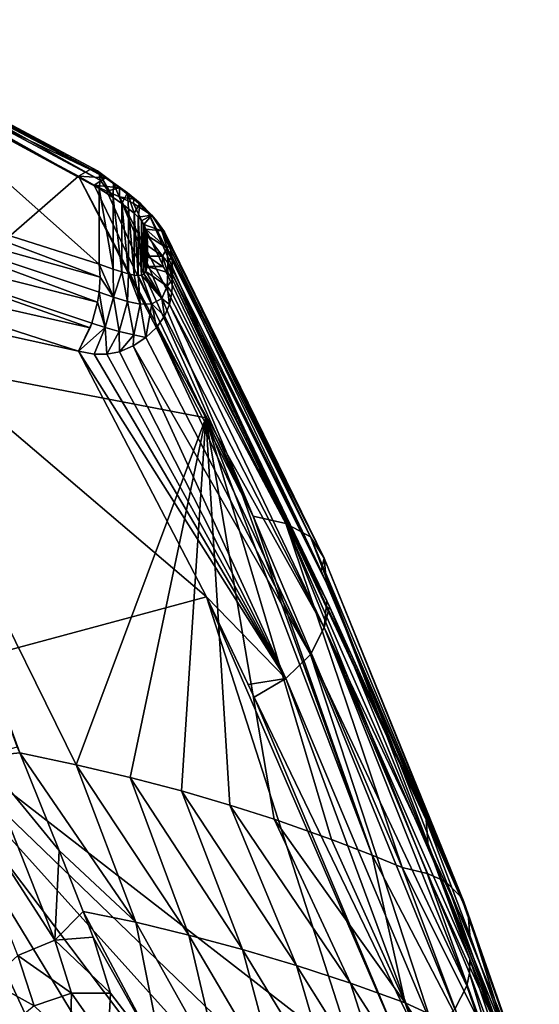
# Model space of a CAD drawing. Header units: millimetres. Extents: x -151 to 151, y -40 to 44.
# Tile 124 of 124: x 139 to 148, y 25 to 41. Entities that reach past the tile are written whole.
import ezdxf

# ---------------------------------------------------------------- set-up
doc = ezdxf.new("R2010")
doc.units = ezdxf.units.MM
doc.header["$LTSCALE"] = 45.597872
for name, color, linetype in [('149', 7, 'CONTINUOUS'), ('150', 7, 'CONTINUOUS'), ('178', 7, 'CONTINUOUS'), ('179', 7, 'CONTINUOUS'), ('244', 7, 'CONTINUOUS'), ('248', 7, 'CONTINUOUS'), ('249', 7, 'CONTINUOUS'), ('250', 7, 'CONTINUOUS'), ('251', 7, 'CONTINUOUS'), ('29', 7, 'CONTINUOUS'), ('30', 7, 'CONTINUOUS'), ('31', 7, 'CONTINUOUS'), ('32', 7, 'CONTINUOUS'), ('34', 7, 'CONTINUOUS'), ('35', 7, 'CONTINUOUS'), ('38', 7, 'CONTINUOUS'), ('39', 7, 'CONTINUOUS')]:
    doc.layers.add(name, color=color, linetype=linetype)

msp = doc.modelspace()

# ---------------------------------------------------------------- linework, layer by layer
at = {"layer": '149', "color": 7, "linetype": 'CONTINUOUS', "true_color": 0xa2afbf}
for points in [[(138.105, 29.012, 22.933), (138.678, 29.263, 22.914), (139.839, 26.325, 19.58), (138.105, 29.012, 22.933)], [(139.279, 29.326, 23.074), (139.91, 27.763, 21.346), (138.678, 29.263, 22.914), (139.279, 29.326, 23.074)], [(138.678, 29.263, 22.914), (139.91, 27.763, 21.346), (139.839, 26.325, 19.58), (138.678, 29.263, 22.914)], [(139.249, 26.076, 19.6), (138.105, 29.012, 22.933), (139.839, 26.325, 19.58), (139.249, 26.076, 19.6)], [(139.91, 27.763, 21.346), (140.297, 26.781, 20.225), (139.839, 26.325, 19.58), (139.91, 27.763, 21.346)], [(140.297, 26.781, 20.225), (140.458, 26.37, 19.74), (139.839, 26.325, 19.58), (140.297, 26.781, 20.225)]]:
    msp.add_3dface(points, dxfattribs=at)
at = {"layer": '150', "color": 7, "linetype": 'CONTINUOUS', "true_color": 0xa2afbf}
for points in [[(140.551, 37.169, 38.382), (140.552, 38.381, 37.169), (137.064, 40.269, 38.278), (140.551, 37.169, 38.382)], [(137.066, 38.275, 40.269), (140.551, 37.169, 38.382), (137.064, 40.269, 38.278), (137.066, 38.275, 40.269)], [(140.774, 37.09, 38.237), (140.552, 38.381, 37.169), (140.551, 37.169, 38.382), (140.774, 37.09, 38.237)], [(140.775, 38.235, 37.091), (140.552, 38.381, 37.169), (140.774, 37.09, 38.237), (140.775, 38.235, 37.091)], [(140.914, 37.043, 38.14), (140.775, 38.235, 37.091), (140.774, 37.09, 38.237), (140.914, 37.043, 38.14)], [(140.915, 38.139, 37.044), (140.775, 38.235, 37.091), (140.914, 37.043, 38.14), (140.915, 38.139, 37.044)], [(141.023, 37.012, 38.059), (140.915, 38.139, 37.044), (140.914, 37.043, 38.14), (141.023, 37.012, 38.059)], [(141.024, 38.058, 37.012), (140.915, 38.139, 37.044), (141.023, 37.012, 38.059), (141.024, 38.058, 37.012)], [(141.111, 36.993, 37.987), (141.024, 38.058, 37.012), (141.023, 37.012, 38.059), (141.111, 36.993, 37.987)], [(141.112, 37.986, 36.993), (141.024, 38.058, 37.012), (141.111, 36.993, 37.987), (141.112, 37.986, 36.993)], [(141.177, 36.987, 37.924), (141.112, 37.986, 36.993), (141.111, 36.993, 37.987), (141.177, 36.987, 37.924)], [(141.177, 37.923, 36.988), (141.112, 37.986, 36.993), (141.177, 36.987, 37.924), (141.177, 37.923, 36.988)], [(141.229, 37.864, 36.994), (141.177, 37.923, 36.988), (141.229, 36.994, 37.865), (141.229, 37.864, 36.994)], [(141.229, 36.994, 37.865), (141.177, 37.923, 36.988), (141.177, 36.987, 37.924), (141.229, 36.994, 37.865)], [(141.27, 37.803, 37.013), (141.229, 37.864, 36.994), (141.27, 37.013, 37.804), (141.27, 37.803, 37.013)], [(141.27, 37.013, 37.804), (141.229, 37.864, 36.994), (141.229, 36.994, 37.865), (141.27, 37.013, 37.804)], [(141.302, 37.731, 37.053), (141.27, 37.803, 37.013), (141.301, 37.052, 37.732), (141.302, 37.731, 37.053)], [(141.301, 37.052, 37.732), (141.27, 37.803, 37.013), (141.27, 37.013, 37.804), (141.301, 37.052, 37.732)], [(141.323, 37.133, 37.631), (141.302, 37.731, 37.053), (141.301, 37.052, 37.732), (141.323, 37.133, 37.631)], [(141.323, 37.63, 37.134), (141.302, 37.731, 37.053), (141.323, 37.133, 37.631), (141.323, 37.63, 37.134)], [(141.329, 37.465, 37.297), (141.323, 37.63, 37.134), (141.329, 37.381, 37.381), (141.329, 37.465, 37.297)], [(141.329, 37.381, 37.381), (141.323, 37.63, 37.134), (141.329, 37.297, 37.465), (141.329, 37.381, 37.381)], [(141.329, 37.297, 37.465), (141.323, 37.63, 37.134), (141.323, 37.133, 37.631), (141.329, 37.297, 37.465)]]:
    msp.add_3dface(points, dxfattribs=at)
at = {"layer": '178', "color": 7, "linetype": 'CONTINUOUS', "true_color": 0xa2afbf}
msp.add_3dface([(139.238, 29.425, 23.183), (139.279, 29.326, 23.074), (138.678, 29.263, 22.914), (139.238, 29.425, 23.183)], dxfattribs=at)
at = {"layer": '179', "color": 7, "linetype": 'CONTINUOUS', "true_color": 0xa2afbf}
for points in [[(139.249, 26.076, 19.6), (139.839, 26.325, 19.58), (140.107, 25.472, 18.485), (139.249, 26.076, 19.6)], [(140.458, 26.37, 19.74), (140.734, 25.47, 18.588), (139.839, 26.325, 19.58), (140.458, 26.37, 19.74)], [(139.839, 26.325, 19.58), (140.734, 25.47, 18.588), (140.107, 25.472, 18.485), (139.839, 26.325, 19.58)], [(138.795, 25.667, 19.796), (139.249, 26.076, 19.6), (139.509, 25.271, 18.557), (138.795, 25.667, 19.796)], [(139.509, 25.271, 18.557), (139.249, 26.076, 19.6), (140.107, 25.472, 18.485), (139.509, 25.271, 18.557)], [(139.05, 24.89, 18.774), (138.795, 25.667, 19.796), (139.509, 25.271, 18.557), (139.05, 24.89, 18.774)], [(139.509, 25.271, 18.557), (140.107, 25.472, 18.485), (140.089, 24.719, 17.302), (139.509, 25.271, 18.557)], [(140.107, 25.472, 18.485), (140.693, 24.636, 17.266), (140.089, 24.719, 17.302), (140.107, 25.472, 18.485)], [(140.734, 25.47, 18.588), (140.693, 24.636, 17.266), (140.107, 25.472, 18.485), (140.734, 25.47, 18.588)]]:
    msp.add_3dface(points, dxfattribs=at)
at = {"layer": '244', "color": 7, "linetype": 'CONTINUOUS', "true_color": 0xa2afbf}
for points in [[(140.406, 38.688, 36.143), (135.872, 41.069, 37.17), (135.982, 41.09, 37.706), (140.406, 38.688, 36.143)], [(140.527, 38.667, 36.557), (140.406, 38.688, 36.143), (135.982, 41.09, 37.706), (140.527, 38.667, 36.557)], [(140.527, 38.667, 36.557), (135.982, 41.09, 37.706), (140.552, 38.624, 36.717), (140.527, 38.667, 36.557)], [(140.552, 38.624, 36.717), (135.982, 41.09, 37.706), (140.567, 38.518, 36.961), (140.552, 38.624, 36.717)], [(140.567, 38.518, 36.961), (135.982, 41.09, 37.706), (136.032, 40.93, 38.227), (140.567, 38.518, 36.961)], [(140.406, 38.688, 36.143), (136.746, 40.436, 36.535), (135.872, 41.069, 37.17), (140.406, 38.688, 36.143)], [(137.064, 40.269, 38.278), (140.552, 38.381, 37.169), (136.032, 40.93, 38.227), (137.064, 40.269, 38.278)], [(140.552, 38.381, 37.169), (140.567, 38.518, 36.961), (136.032, 40.93, 38.227), (140.552, 38.381, 37.169)], [(140.22, 38.58, 35.769), (136.746, 40.436, 36.535), (140.406, 38.688, 36.143), (140.22, 38.58, 35.769)], [(140.435, 38.694, 36.222), (140.406, 38.688, 36.143), (140.527, 38.667, 36.557), (140.435, 38.694, 36.222)]]:
    msp.add_3dface(points, dxfattribs=at)
at = {"layer": '248', "color": 7, "linetype": 'CONTINUOUS', "true_color": 0xa2afbf}
for points in [[(137.066, 38.275, 40.269), (136.031, 38.226, 40.932), (140.566, 36.961, 38.519), (137.066, 38.275, 40.269)], [(140.551, 37.169, 38.382), (137.066, 38.275, 40.269), (140.566, 36.961, 38.519), (140.551, 37.169, 38.382)], [(135.981, 37.706, 41.091), (140.525, 36.558, 38.668), (136.031, 38.226, 40.932), (135.981, 37.706, 41.091)], [(136.031, 38.226, 40.932), (140.525, 36.558, 38.668), (140.551, 36.717, 38.625), (136.031, 38.226, 40.932)], [(140.566, 36.961, 38.519), (136.031, 38.226, 40.932), (140.551, 36.717, 38.625), (140.566, 36.961, 38.519)], [(135.871, 37.172, 41.071), (140.405, 36.144, 38.689), (135.981, 37.706, 41.091), (135.871, 37.172, 41.071)], [(135.981, 37.706, 41.091), (140.405, 36.144, 38.689), (140.434, 36.222, 38.696), (135.981, 37.706, 41.091)], [(140.525, 36.558, 38.668), (135.981, 37.706, 41.091), (140.434, 36.222, 38.696), (140.525, 36.558, 38.668)], [(136.749, 36.536, 40.436), (140.219, 35.77, 38.581), (135.871, 37.172, 41.071), (136.749, 36.536, 40.436)], [(135.871, 37.172, 41.071), (140.219, 35.77, 38.581), (140.405, 36.144, 38.689), (135.871, 37.172, 41.071)]]:
    msp.add_3dface(points, dxfattribs=at)
at = {"layer": '249', "color": 7, "linetype": 'CONTINUOUS', "true_color": 0xa2afbf}
for points in [[(141.329, 37.297, 37.465), (141.323, 37.133, 37.631), (141.566, 37.129, 37.294), (141.329, 37.297, 37.465)], [(140.774, 37.09, 38.237), (140.551, 37.169, 38.382), (140.782, 36.639, 38.472), (140.774, 37.09, 38.237)], [(140.551, 37.169, 38.382), (140.566, 36.961, 38.519), (140.782, 36.639, 38.472), (140.551, 37.169, 38.382)], [(141.323, 37.133, 37.631), (141.301, 37.052, 37.732), (141.643, 36.813, 37.422), (141.323, 37.133, 37.631)], [(141.323, 37.133, 37.631), (141.643, 36.813, 37.422), (141.653, 37.033, 37.196), (141.323, 37.133, 37.631)], [(141.323, 37.133, 37.631), (141.653, 37.033, 37.196), (141.566, 37.129, 37.294), (141.323, 37.133, 37.631)], [(140.914, 37.043, 38.14), (140.774, 37.09, 38.237), (140.782, 36.639, 38.472), (140.914, 37.043, 38.14)], [(140.914, 37.043, 38.14), (140.782, 36.639, 38.472), (141.007, 36.57, 38.313), (140.914, 37.043, 38.14)], [(141.023, 37.012, 38.059), (140.914, 37.043, 38.14), (141.007, 36.57, 38.313), (141.023, 37.012, 38.059)], [(141.023, 37.012, 38.059), (141.007, 36.57, 38.313), (141.211, 36.527, 38.146), (141.023, 37.012, 38.059)], [(141.111, 36.993, 37.987), (141.023, 37.012, 38.059), (141.211, 36.527, 38.146), (141.111, 36.993, 37.987)], [(141.177, 36.987, 37.924), (141.111, 36.993, 37.987), (141.211, 36.527, 38.146), (141.177, 36.987, 37.924)], [(141.229, 36.994, 37.865), (141.177, 36.987, 37.924), (141.396, 36.53, 37.953), (141.229, 36.994, 37.865)], [(141.177, 36.987, 37.924), (141.211, 36.527, 38.146), (141.396, 36.53, 37.953), (141.177, 36.987, 37.924)], [(141.27, 37.013, 37.804), (141.229, 36.994, 37.865), (141.558, 36.616, 37.701), (141.27, 37.013, 37.804)], [(141.229, 36.994, 37.865), (141.396, 36.53, 37.953), (141.558, 36.616, 37.701), (141.229, 36.994, 37.865)], [(141.301, 37.052, 37.732), (141.27, 37.013, 37.804), (141.558, 36.616, 37.701), (141.301, 37.052, 37.732)], [(141.301, 37.052, 37.732), (141.558, 36.616, 37.701), (141.643, 36.813, 37.422), (141.301, 37.052, 37.732)], [(141.643, 36.813, 37.422), (141.726, 36.921, 37.083), (141.653, 37.033, 37.196), (141.643, 36.813, 37.422)], [(140.566, 36.961, 38.519), (140.551, 36.717, 38.625), (140.782, 36.639, 38.472), (140.566, 36.961, 38.519)], [(141.558, 36.616, 37.701), (141.68, 36.52, 37.496), (141.643, 36.813, 37.422), (141.558, 36.616, 37.701)], [(141.719, 36.713, 37.293), (141.726, 36.921, 37.083), (141.643, 36.813, 37.422), (141.719, 36.713, 37.293)], [(141.68, 36.52, 37.496), (141.719, 36.713, 37.293), (141.643, 36.813, 37.422), (141.68, 36.52, 37.496)], [(140.551, 36.717, 38.625), (140.525, 36.558, 38.668), (140.65, 36.153, 38.553), (140.551, 36.717, 38.625)], [(140.551, 36.717, 38.625), (140.65, 36.153, 38.553), (140.782, 36.639, 38.472), (140.551, 36.717, 38.625)], [(140.525, 36.558, 38.668), (140.434, 36.222, 38.696), (140.65, 36.153, 38.553), (140.525, 36.558, 38.668)], [(140.65, 36.153, 38.553), (140.875, 36.085, 38.395), (140.782, 36.639, 38.472), (140.65, 36.153, 38.553)], [(140.782, 36.639, 38.472), (140.875, 36.085, 38.395), (141.007, 36.57, 38.313), (140.782, 36.639, 38.472)], [(140.875, 36.085, 38.395), (141.106, 36.034, 38.212), (141.007, 36.57, 38.313), (140.875, 36.085, 38.395)], [(141.007, 36.57, 38.313), (141.106, 36.034, 38.212), (141.211, 36.527, 38.146), (141.007, 36.57, 38.313)], [(141.106, 36.034, 38.212), (141.301, 35.99, 38.015), (141.211, 36.527, 38.146), (141.106, 36.034, 38.212)], [(141.211, 36.527, 38.146), (141.301, 35.99, 38.015), (141.396, 36.53, 37.953), (141.211, 36.527, 38.146)], [(141.301, 35.99, 38.015), (141.471, 36.153, 37.863), (141.396, 36.53, 37.953), (141.301, 35.99, 38.015)], [(141.396, 36.53, 37.953), (141.599, 36.335, 37.687), (141.558, 36.616, 37.701), (141.396, 36.53, 37.953)], [(141.471, 36.153, 37.863), (141.599, 36.335, 37.687), (141.396, 36.53, 37.953), (141.471, 36.153, 37.863)], [(141.599, 36.335, 37.687), (141.68, 36.52, 37.496), (141.558, 36.616, 37.701), (141.599, 36.335, 37.687)], [(140.405, 36.144, 38.689), (140.219, 35.77, 38.581), (140.434, 36.222, 38.696), (140.405, 36.144, 38.689)], [(140.434, 36.222, 38.696), (140.219, 35.77, 38.581), (140.65, 36.153, 38.553), (140.434, 36.222, 38.696)], [(140.219, 35.77, 38.581), (140.469, 35.722, 38.438), (140.65, 36.153, 38.553), (140.219, 35.77, 38.581)], [(140.469, 35.722, 38.438), (140.674, 35.722, 38.339), (140.65, 36.153, 38.553), (140.469, 35.722, 38.438)], [(140.674, 35.722, 38.339), (140.875, 36.085, 38.395), (140.65, 36.153, 38.553), (140.674, 35.722, 38.339)], [(140.674, 35.722, 38.339), (140.878, 35.762, 38.247), (140.875, 36.085, 38.395), (140.674, 35.722, 38.339)], [(140.878, 35.762, 38.247), (141.106, 36.034, 38.212), (140.875, 36.085, 38.395), (140.878, 35.762, 38.247)], [(140.878, 35.762, 38.247), (141.099, 35.855, 38.141), (141.106, 36.034, 38.212), (140.878, 35.762, 38.247)], [(141.099, 35.855, 38.141), (141.301, 35.99, 38.015), (141.106, 36.034, 38.212), (141.099, 35.855, 38.141)]]:
    msp.add_3dface(points, dxfattribs=at)
at = {"layer": '250', "color": 7, "linetype": 'CONTINUOUS', "true_color": 0xa2afbf}
for points in [[(141.329, 37.465, 37.297), (141.329, 37.381, 37.381), (141.329, 37.297, 37.465), (141.329, 37.465, 37.297)], [(141.329, 37.465, 37.297), (141.329, 37.297, 37.465), (141.566, 37.294, 37.129), (141.329, 37.465, 37.297)], [(141.329, 37.297, 37.465), (141.566, 37.129, 37.294), (141.566, 37.294, 37.129), (141.329, 37.297, 37.465)], [(141.566, 37.129, 37.294), (141.653, 37.033, 37.196), (141.566, 37.294, 37.129), (141.566, 37.129, 37.294)], [(141.566, 37.294, 37.129), (141.653, 37.033, 37.196), (141.653, 37.196, 37.032), (141.566, 37.294, 37.129)], [(141.726, 36.921, 37.083), (141.726, 37.002, 37.002), (141.653, 37.196, 37.032), (141.726, 36.921, 37.083)], [(141.653, 37.033, 37.196), (141.726, 36.921, 37.083), (141.653, 37.196, 37.032), (141.653, 37.033, 37.196)], [(141.726, 37.002, 37.002), (141.726, 37.083, 36.921), (141.653, 37.196, 37.032), (141.726, 37.002, 37.002)]]:
    msp.add_3dface(points, dxfattribs=at)
at = {"layer": '251', "color": 7, "linetype": 'CONTINUOUS', "true_color": 0xa2afbf}
for points in [[(140.22, 38.58, 35.769), (140.406, 38.688, 36.143), (140.651, 38.551, 36.152), (140.22, 38.58, 35.769)], [(140.47, 38.437, 35.72), (140.22, 38.58, 35.769), (140.651, 38.551, 36.152), (140.47, 38.437, 35.72)], [(140.406, 38.688, 36.143), (140.435, 38.694, 36.222), (140.651, 38.551, 36.152), (140.406, 38.688, 36.143)], [(140.435, 38.694, 36.222), (140.527, 38.667, 36.557), (140.783, 38.471, 36.639), (140.435, 38.694, 36.222)], [(140.651, 38.551, 36.152), (140.435, 38.694, 36.222), (140.783, 38.471, 36.639), (140.651, 38.551, 36.152)], [(140.876, 38.394, 36.085), (140.47, 38.437, 35.72), (140.651, 38.551, 36.152), (140.876, 38.394, 36.085)], [(140.527, 38.667, 36.557), (140.552, 38.624, 36.717), (140.783, 38.471, 36.639), (140.527, 38.667, 36.557)], [(140.775, 38.235, 37.091), (140.552, 38.624, 36.717), (140.567, 38.518, 36.961), (140.775, 38.235, 37.091)], [(140.552, 38.624, 36.717), (140.775, 38.235, 37.091), (140.783, 38.471, 36.639), (140.552, 38.624, 36.717)], [(140.876, 38.394, 36.085), (140.651, 38.551, 36.152), (140.783, 38.471, 36.639), (140.876, 38.394, 36.085)], [(140.674, 38.339, 35.722), (140.47, 38.437, 35.72), (140.876, 38.394, 36.085), (140.674, 38.339, 35.722)], [(140.552, 38.381, 37.169), (140.775, 38.235, 37.091), (140.567, 38.518, 36.961), (140.552, 38.381, 37.169)], [(140.878, 38.247, 35.761), (140.674, 38.339, 35.722), (140.876, 38.394, 36.085), (140.878, 38.247, 35.761)], [(140.775, 38.235, 37.091), (140.915, 38.139, 37.044), (140.783, 38.471, 36.639), (140.775, 38.235, 37.091)], [(140.915, 38.139, 37.044), (141.008, 38.312, 36.57), (140.783, 38.471, 36.639), (140.915, 38.139, 37.044)], [(141.008, 38.312, 36.57), (140.876, 38.394, 36.085), (140.783, 38.471, 36.639), (141.008, 38.312, 36.57)], [(141.106, 38.211, 36.033), (140.878, 38.247, 35.761), (140.876, 38.394, 36.085), (141.106, 38.211, 36.033)], [(141.106, 38.211, 36.033), (140.876, 38.394, 36.085), (141.008, 38.312, 36.57), (141.106, 38.211, 36.033)], [(141.1, 38.14, 35.855), (140.878, 38.247, 35.761), (141.106, 38.211, 36.033), (141.1, 38.14, 35.855)], [(140.915, 38.139, 37.044), (141.024, 38.058, 37.012), (141.008, 38.312, 36.57), (140.915, 38.139, 37.044)], [(141.024, 38.058, 37.012), (141.112, 37.986, 36.993), (141.008, 38.312, 36.57), (141.024, 38.058, 37.012)], [(141.112, 37.986, 36.993), (141.211, 38.145, 36.527), (141.008, 38.312, 36.57), (141.112, 37.986, 36.993)], [(141.211, 38.145, 36.527), (141.106, 38.211, 36.033), (141.008, 38.312, 36.57), (141.211, 38.145, 36.527)], [(141.341, 37.984, 36.022), (141.1, 38.14, 35.855), (141.106, 38.211, 36.033), (141.341, 37.984, 36.022)], [(141.341, 37.984, 36.022), (141.106, 38.211, 36.033), (141.211, 38.145, 36.527), (141.341, 37.984, 36.022)], [(141.112, 37.986, 36.993), (141.177, 37.923, 36.988), (141.211, 38.145, 36.527), (141.112, 37.986, 36.993)], [(141.177, 37.923, 36.988), (141.396, 37.952, 36.53), (141.211, 38.145, 36.527), (141.177, 37.923, 36.988)], [(141.396, 37.952, 36.53), (141.341, 37.984, 36.022), (141.211, 38.145, 36.527), (141.396, 37.952, 36.53)], [(141.177, 37.923, 36.988), (141.229, 37.864, 36.994), (141.396, 37.952, 36.53), (141.177, 37.923, 36.988)], [(141.229, 37.864, 36.994), (141.27, 37.803, 37.013), (141.396, 37.952, 36.53), (141.229, 37.864, 36.994)], [(141.27, 37.803, 37.013), (141.558, 37.7, 36.617), (141.396, 37.952, 36.53), (141.27, 37.803, 37.013)], [(141.472, 37.862, 36.154), (141.341, 37.984, 36.022), (141.396, 37.952, 36.53), (141.472, 37.862, 36.154)], [(141.558, 37.7, 36.617), (141.472, 37.862, 36.154), (141.396, 37.952, 36.53), (141.558, 37.7, 36.617)], [(141.27, 37.803, 37.013), (141.302, 37.731, 37.053), (141.558, 37.7, 36.617), (141.27, 37.803, 37.013)], [(141.6, 37.686, 36.336), (141.472, 37.862, 36.154), (141.558, 37.7, 36.617), (141.6, 37.686, 36.336)], [(141.302, 37.731, 37.053), (141.323, 37.63, 37.134), (141.643, 37.422, 36.813), (141.302, 37.731, 37.053)], [(141.302, 37.731, 37.053), (141.643, 37.422, 36.813), (141.558, 37.7, 36.617), (141.302, 37.731, 37.053)], [(141.323, 37.63, 37.134), (141.329, 37.465, 37.297), (141.566, 37.294, 37.129), (141.323, 37.63, 37.134)], [(141.323, 37.63, 37.134), (141.566, 37.294, 37.129), (141.643, 37.422, 36.813), (141.323, 37.63, 37.134)], [(141.68, 37.494, 36.522), (141.6, 37.686, 36.336), (141.558, 37.7, 36.617), (141.68, 37.494, 36.522)], [(141.643, 37.422, 36.813), (141.68, 37.494, 36.522), (141.558, 37.7, 36.617), (141.643, 37.422, 36.813)], [(141.719, 37.291, 36.714), (141.68, 37.494, 36.522), (141.643, 37.422, 36.813), (141.719, 37.291, 36.714)], [(141.566, 37.294, 37.129), (141.653, 37.196, 37.032), (141.643, 37.422, 36.813), (141.566, 37.294, 37.129)], [(141.653, 37.196, 37.032), (141.719, 37.291, 36.714), (141.643, 37.422, 36.813), (141.653, 37.196, 37.032)], [(141.726, 37.083, 36.921), (141.719, 37.291, 36.714), (141.653, 37.196, 37.032), (141.726, 37.083, 36.921)]]:
    msp.add_3dface(points, dxfattribs=at)
at = {"layer": '29', "color": 7, "linetype": 'CONTINUOUS', "true_color": 0xa2afbf}
for points in [[(141.726, 37.083, 36.921), (141.726, 37.002, 37.002), (144.11, 32.246, 31.977), (141.726, 37.083, 36.921)], [(141.726, 36.921, 37.083), (145.798, 28.255, 27.904), (141.726, 37.002, 37.002), (141.726, 36.921, 37.083)], [(141.726, 37.002, 37.002), (145.798, 28.255, 27.904), (144.198, 32.051, 31.778), (141.726, 37.002, 37.002)], [(144.11, 32.246, 31.977), (141.726, 37.002, 37.002), (144.198, 32.051, 31.778), (144.11, 32.246, 31.977)], [(145.798, 28.255, 27.904), (141.726, 36.921, 37.083), (144.202, 31.769, 32.043), (145.798, 28.255, 27.904)], [(144.244, 31.675, 31.95), (145.798, 28.255, 27.904), (144.202, 31.769, 32.043), (144.244, 31.675, 31.95)], [(145.826, 27.831, 28.183), (145.798, 28.255, 27.904), (144.244, 31.675, 31.95), (145.826, 27.831, 28.183)], [(145.798, 28.255, 27.904), (145.826, 27.831, 28.183), (146.497, 26.405, 26.019), (145.798, 28.255, 27.904)], [(145.826, 27.831, 28.183), (146.497, 26.019, 26.405), (147.61, 23.233, 22.579), (145.826, 27.831, 28.183)], [(146.497, 26.405, 26.019), (145.826, 27.831, 28.183), (147.112, 24.67, 24.216), (146.497, 26.405, 26.019)], [(147.112, 24.67, 24.216), (145.826, 27.831, 28.183), (147.61, 23.233, 22.579), (147.112, 24.67, 24.216)], [(146.497, 26.019, 26.405), (147.361, 23.423, 23.951), (147.61, 23.233, 22.579), (146.497, 26.019, 26.405)]]:
    msp.add_3dface(points, dxfattribs=at)
at = {"layer": '30', "color": 7, "linetype": 'CONTINUOUS', "true_color": 0xa2afbf}
for points in [[(140.22, 38.58, 35.769), (136.937, 35.724, 30.391), (136.746, 40.436, 36.535), (140.22, 38.58, 35.769)], [(142.264, 34.702, 31.846), (136.937, 35.724, 30.391), (140.22, 38.58, 35.769), (142.264, 34.702, 31.846)], [(139.279, 29.326, 23.074), (139.238, 29.425, 23.183), (136.937, 35.724, 30.391), (139.279, 29.326, 23.074)], [(140.181, 29.137, 23.297), (139.279, 29.326, 23.074), (136.937, 35.724, 30.391), (140.181, 29.137, 23.297)], [(142.264, 34.702, 31.846), (140.181, 29.137, 23.297), (136.937, 35.724, 30.391), (142.264, 34.702, 31.846)], [(141.051, 28.932, 23.514), (140.181, 29.137, 23.297), (142.264, 34.702, 31.846), (141.051, 28.932, 23.514)], [(141.87, 28.717, 23.72), (141.051, 28.932, 23.514), (142.264, 34.702, 31.846), (141.87, 28.717, 23.72)], [(142.646, 28.491, 23.914), (141.87, 28.717, 23.72), (142.264, 34.702, 31.846), (142.646, 28.491, 23.914)], [(143.358, 28.263, 24.09), (142.646, 28.491, 23.914), (142.264, 34.702, 31.846), (143.358, 28.263, 24.09)], [(144.275, 27.94, 24.31), (143.358, 28.263, 24.09), (142.264, 34.702, 31.846), (144.275, 27.94, 24.31)], [(144.93, 27.686, 24.461), (144.275, 27.94, 24.31), (142.264, 34.702, 31.846), (144.93, 27.686, 24.461)], [(142.796, 33.605, 30.738), (144.93, 27.686, 24.461), (142.264, 34.702, 31.846), (142.796, 33.605, 30.738)], [(143.023, 33.125, 30.253), (144.93, 27.686, 24.461), (142.796, 33.605, 30.738), (143.023, 33.125, 30.253)], [(145.412, 27.487, 24.569), (144.93, 27.686, 24.461), (143.023, 33.125, 30.253), (145.412, 27.487, 24.569)]]:
    msp.add_3dface(points, dxfattribs=at)
at = {"layer": '31', "color": 7, "linetype": 'CONTINUOUS', "true_color": 0xa2afbf}
for points in [[(139.279, 29.326, 23.074), (140.181, 29.137, 23.297), (141.138, 26.61, 20.467), (139.279, 29.326, 23.074)], [(139.279, 29.326, 23.074), (141.138, 26.61, 20.467), (139.91, 27.763, 21.346), (139.279, 29.326, 23.074)], [(140.181, 29.137, 23.297), (141.051, 28.932, 23.514), (141.992, 26.403, 20.7), (140.181, 29.137, 23.297)], [(140.181, 29.137, 23.297), (141.992, 26.403, 20.7), (141.138, 26.61, 20.467), (140.181, 29.137, 23.297)], [(141.051, 28.932, 23.514), (141.87, 28.717, 23.72), (142.85, 26.172, 20.939), (141.051, 28.932, 23.514)], [(141.051, 28.932, 23.514), (142.85, 26.172, 20.939), (141.992, 26.403, 20.7), (141.051, 28.932, 23.514)], [(141.87, 28.717, 23.72), (142.646, 28.491, 23.914), (143.714, 25.916, 21.183), (141.87, 28.717, 23.72)], [(141.87, 28.717, 23.72), (143.714, 25.916, 21.183), (142.85, 26.172, 20.939), (141.87, 28.717, 23.72)], [(142.646, 28.491, 23.914), (143.358, 28.263, 24.09), (144.584, 25.631, 21.429), (142.646, 28.491, 23.914)], [(142.646, 28.491, 23.914), (144.584, 25.631, 21.429), (143.714, 25.916, 21.183), (142.646, 28.491, 23.914)], [(143.358, 28.263, 24.09), (144.275, 27.94, 24.31), (145.458, 25.315, 21.675), (143.358, 28.263, 24.09)], [(143.358, 28.263, 24.09), (145.458, 25.315, 21.675), (144.584, 25.631, 21.429), (143.358, 28.263, 24.09)], [(144.275, 27.94, 24.31), (144.93, 27.686, 24.461), (145.458, 25.315, 21.675), (144.275, 27.94, 24.31)], [(141.138, 26.61, 20.467), (140.297, 26.781, 20.225), (139.91, 27.763, 21.346), (141.138, 26.61, 20.467)], [(144.93, 27.686, 24.461), (145.412, 27.487, 24.569), (146.383, 24.892, 21.854), (144.93, 27.686, 24.461)], [(144.93, 27.686, 24.461), (146.383, 24.892, 21.854), (145.458, 25.315, 21.675), (144.93, 27.686, 24.461)], [(141.138, 26.61, 20.467), (141.586, 24.355, 17.341), (140.297, 26.781, 20.225), (141.138, 26.61, 20.467)], [(140.297, 26.781, 20.225), (141.586, 24.355, 17.341), (140.458, 26.37, 19.74), (140.297, 26.781, 20.225)], [(142.521, 24.146, 17.599), (141.586, 24.355, 17.341), (141.138, 26.61, 20.467), (142.521, 24.146, 17.599)], [(141.992, 26.403, 20.7), (142.521, 24.146, 17.599), (141.138, 26.61, 20.467), (141.992, 26.403, 20.7)], [(143.453, 23.915, 17.867), (142.521, 24.146, 17.599), (141.992, 26.403, 20.7), (143.453, 23.915, 17.867)], [(142.85, 26.172, 20.939), (143.453, 23.915, 17.867), (141.992, 26.403, 20.7), (142.85, 26.172, 20.939)], [(140.458, 26.37, 19.74), (141.586, 24.355, 17.341), (140.734, 25.47, 18.588), (140.458, 26.37, 19.74)], [(144.381, 23.661, 18.142), (143.453, 23.915, 17.867), (142.85, 26.172, 20.939), (144.381, 23.661, 18.142)], [(143.714, 25.916, 21.183), (144.381, 23.661, 18.142), (142.85, 26.172, 20.939), (143.714, 25.916, 21.183)], [(145.305, 23.382, 18.424), (144.381, 23.661, 18.142), (143.714, 25.916, 21.183), (145.305, 23.382, 18.424)], [(144.584, 25.631, 21.429), (145.305, 23.382, 18.424), (143.714, 25.916, 21.183), (144.584, 25.631, 21.429)], [(146.227, 23.074, 18.709), (145.305, 23.382, 18.424), (144.584, 25.631, 21.429), (146.227, 23.074, 18.709)], [(145.458, 25.315, 21.675), (146.227, 23.074, 18.709), (144.584, 25.631, 21.429), (145.458, 25.315, 21.675)], [(140.734, 25.47, 18.588), (141.586, 24.355, 17.341), (140.693, 24.636, 17.266), (140.734, 25.47, 18.588)], [(147.174, 22.701, 18.961), (146.227, 23.074, 18.709), (145.458, 25.315, 21.675), (147.174, 22.701, 18.961)], [(146.383, 24.892, 21.854), (147.174, 22.701, 18.961), (145.458, 25.315, 21.675), (146.383, 24.892, 21.854)]]:
    msp.add_3dface(points, dxfattribs=at)
at = {"layer": '32', "color": 7, "linetype": 'CONTINUOUS', "true_color": 0xa2afbf}
for points in [[(140.219, 35.77, 38.581), (136.749, 36.536, 40.436), (142.272, 31.83, 34.686), (140.219, 35.77, 38.581)], [(142.272, 31.83, 34.686), (136.749, 36.536, 40.436), (136.935, 30.391, 35.725), (142.272, 31.83, 34.686)], [(142.272, 31.83, 34.686), (136.935, 30.391, 35.725), (144.663, 24.402, 27.793), (142.272, 31.83, 34.686)], [(142.943, 30.426, 33.296), (142.272, 31.83, 34.686), (143.038, 30.222, 33.094), (142.943, 30.426, 33.296)], [(143.038, 30.222, 33.094), (142.272, 31.83, 34.686), (145.412, 24.57, 27.488), (143.038, 30.222, 33.094)], [(145.412, 24.57, 27.488), (142.272, 31.83, 34.686), (144.663, 24.402, 27.793), (145.412, 24.57, 27.488)], [(144.663, 24.402, 27.793), (136.935, 30.391, 35.725), (143.442, 24.114, 28.238), (144.663, 24.402, 27.793)], [(143.442, 24.114, 28.238), (136.935, 30.391, 35.725), (142.74, 23.942, 28.466), (143.442, 24.114, 28.238)], [(142.74, 23.942, 28.466), (136.935, 30.391, 35.725), (141.947, 23.745, 28.7), (142.74, 23.942, 28.466)], [(141.947, 23.745, 28.7), (136.935, 30.391, 35.725), (141.104, 23.535, 28.924), (141.947, 23.745, 28.7)], [(141.104, 23.535, 28.924), (136.935, 30.391, 35.725), (140.207, 23.311, 29.138), (141.104, 23.535, 28.924)], [(140.207, 23.311, 29.138), (136.935, 30.391, 35.725), (139.276, 23.082, 29.333), (140.207, 23.311, 29.138)]]:
    msp.add_3dface(points, dxfattribs=at)
at = {"layer": '34', "color": 7, "linetype": 'CONTINUOUS', "true_color": 0xa2afbf}
for points in [[(144.202, 31.769, 32.043), (141.726, 36.921, 37.083), (141.719, 36.713, 37.293), (144.202, 31.769, 32.043)], [(141.68, 36.52, 37.496), (144.202, 31.769, 32.043), (141.719, 36.713, 37.293), (141.68, 36.52, 37.496)], [(141.599, 36.335, 37.687), (144.159, 31.34, 32.452), (141.68, 36.52, 37.496), (141.599, 36.335, 37.687)], [(144.159, 31.34, 32.452), (144.202, 31.769, 32.043), (141.68, 36.52, 37.496), (144.159, 31.34, 32.452)], [(141.471, 36.153, 37.863), (144.159, 31.34, 32.452), (141.599, 36.335, 37.687), (141.471, 36.153, 37.863)], [(141.301, 35.99, 38.015), (143.941, 30.908, 32.795), (141.471, 36.153, 37.863), (141.301, 35.99, 38.015)], [(143.941, 30.908, 32.795), (144.159, 31.34, 32.452), (141.471, 36.153, 37.863), (143.941, 30.908, 32.795)], [(141.099, 35.855, 38.141), (143.941, 30.908, 32.795), (141.301, 35.99, 38.015), (141.099, 35.855, 38.141)], [(140.219, 35.77, 38.581), (142.272, 31.83, 34.686), (143.543, 30.523, 33.008), (140.219, 35.77, 38.581)], [(140.219, 35.77, 38.581), (143.543, 30.523, 33.008), (140.469, 35.722, 38.438), (140.219, 35.77, 38.581)], [(140.469, 35.722, 38.438), (143.543, 30.523, 33.008), (140.674, 35.722, 38.339), (140.469, 35.722, 38.438)], [(140.674, 35.722, 38.339), (143.543, 30.523, 33.008), (140.878, 35.762, 38.247), (140.674, 35.722, 38.339)], [(140.878, 35.762, 38.247), (143.543, 30.523, 33.008), (141.099, 35.855, 38.141), (140.878, 35.762, 38.247)], [(143.543, 30.523, 33.008), (143.941, 30.908, 32.795), (141.099, 35.855, 38.141), (143.543, 30.523, 33.008)], [(142.272, 31.83, 34.686), (142.943, 30.426, 33.296), (143.543, 30.523, 33.008), (142.272, 31.83, 34.686)], [(144.244, 31.675, 31.95), (144.202, 31.769, 32.043), (144.159, 31.34, 32.452), (144.244, 31.675, 31.95)], [(145.826, 27.831, 28.183), (144.244, 31.675, 31.95), (144.159, 31.34, 32.452), (145.826, 27.831, 28.183)], [(144.159, 31.34, 32.452), (143.941, 30.908, 32.795), (146.448, 25.59, 26.825), (144.159, 31.34, 32.452)], [(146.497, 26.019, 26.405), (145.826, 27.831, 28.183), (144.159, 31.34, 32.452), (146.497, 26.019, 26.405)], [(146.497, 26.019, 26.405), (144.159, 31.34, 32.452), (146.488, 25.796, 26.629), (146.497, 26.019, 26.405)], [(146.488, 25.796, 26.629), (144.159, 31.34, 32.452), (146.448, 25.59, 26.825), (146.488, 25.796, 26.629)], [(143.941, 30.908, 32.795), (143.543, 30.523, 33.008), (145.918, 24.88, 27.355), (143.941, 30.908, 32.795)], [(146.448, 25.59, 26.825), (143.941, 30.908, 32.795), (146.257, 25.216, 27.137), (146.448, 25.59, 26.825)], [(146.257, 25.216, 27.137), (143.941, 30.908, 32.795), (145.918, 24.88, 27.355), (146.257, 25.216, 27.137)], [(142.943, 30.426, 33.296), (143.038, 30.222, 33.094), (143.543, 30.523, 33.008), (142.943, 30.426, 33.296)], [(143.543, 30.523, 33.008), (143.038, 30.222, 33.094), (145.686, 24.724, 27.431), (143.543, 30.523, 33.008)], [(145.918, 24.88, 27.355), (143.543, 30.523, 33.008), (145.686, 24.724, 27.431), (145.918, 24.88, 27.355)], [(143.038, 30.222, 33.094), (145.412, 24.57, 27.488), (145.686, 24.724, 27.431), (143.038, 30.222, 33.094)]]:
    msp.add_3dface(points, dxfattribs=at)
at = {"layer": '35', "color": 7, "linetype": 'CONTINUOUS', "true_color": 0xa2afbf}
for points in [[(147.361, 23.423, 23.951), (146.497, 26.019, 26.405), (146.488, 25.796, 26.629), (147.361, 23.423, 23.951)], [(146.488, 25.796, 26.629), (146.448, 25.59, 26.825), (147.24, 23.298, 24.573), (146.488, 25.796, 26.629)], [(147.361, 23.423, 23.951), (146.488, 25.796, 26.629), (147.24, 23.298, 24.573), (147.361, 23.423, 23.951)], [(146.448, 25.59, 26.825), (146.257, 25.216, 27.137), (147.24, 23.298, 24.573), (146.448, 25.59, 26.825)]]:
    msp.add_3dface(points, dxfattribs=at)
at = {"layer": '38', "color": 7, "linetype": 'CONTINUOUS', "true_color": 0xa2afbf}
for points in [[(146.383, 24.892, 21.854), (145.412, 27.487, 24.569), (146.705, 24.908, 22.203), (146.383, 24.892, 21.854)], [(145.412, 27.487, 24.569), (145.813, 27.394, 24.805), (146.705, 24.908, 22.203), (145.412, 27.487, 24.569)], [(146.049, 27.292, 24.988), (147.016, 24.753, 22.471), (145.813, 27.394, 24.805), (146.049, 27.292, 24.988)], [(145.813, 27.394, 24.805), (147.016, 24.753, 22.471), (146.705, 24.908, 22.203), (145.813, 27.394, 24.805)], [(146.125, 27.245, 25.062), (147.016, 24.753, 22.471), (146.049, 27.292, 24.988), (146.125, 27.245, 25.062)], [(146.357, 27.015, 25.371), (147.232, 24.536, 22.787), (146.125, 27.245, 25.062), (146.357, 27.015, 25.371)], [(146.125, 27.245, 25.062), (147.232, 24.536, 22.787), (147.016, 24.753, 22.471), (146.125, 27.245, 25.062)], [(146.4, 26.94, 25.459), (147.336, 24.271, 23.125), (146.357, 27.015, 25.371), (146.4, 26.94, 25.459)], [(146.357, 27.015, 25.371), (147.336, 24.271, 23.125), (147.232, 24.536, 22.787), (146.357, 27.015, 25.371)], [(146.471, 26.739, 25.682), (147.336, 24.271, 23.125), (146.4, 26.94, 25.459), (146.471, 26.739, 25.682)], [(146.497, 26.405, 26.019), (147.112, 24.67, 24.216), (146.471, 26.739, 25.682), (146.497, 26.405, 26.019)], [(146.471, 26.739, 25.682), (147.112, 24.67, 24.216), (147.336, 24.271, 23.125), (146.471, 26.739, 25.682)]]:
    msp.add_3dface(points, dxfattribs=at)
at = {"layer": '39', "color": 7, "linetype": 'CONTINUOUS', "true_color": 0xa2afbf}
for points in [[(143.023, 33.125, 30.253), (142.264, 34.702, 31.846), (140.22, 38.58, 35.769), (143.023, 33.125, 30.253)], [(143.023, 33.125, 30.253), (140.22, 38.58, 35.769), (140.47, 38.437, 35.72), (143.023, 33.125, 30.253)], [(140.674, 38.339, 35.722), (143.023, 33.125, 30.253), (140.47, 38.437, 35.72), (140.674, 38.339, 35.722)], [(140.878, 38.247, 35.761), (143.023, 33.125, 30.253), (140.674, 38.339, 35.722), (140.878, 38.247, 35.761)], [(143.543, 33.007, 30.523), (143.023, 33.125, 30.253), (140.878, 38.247, 35.761), (143.543, 33.007, 30.523)], [(141.1, 38.14, 35.855), (143.543, 33.007, 30.523), (140.878, 38.247, 35.761), (141.1, 38.14, 35.855)], [(141.341, 37.984, 36.022), (143.543, 33.007, 30.523), (141.1, 38.14, 35.855), (141.341, 37.984, 36.022)], [(143.941, 32.794, 30.907), (143.543, 33.007, 30.523), (141.341, 37.984, 36.022), (143.941, 32.794, 30.907)], [(141.472, 37.862, 36.154), (143.941, 32.794, 30.907), (141.341, 37.984, 36.022), (141.472, 37.862, 36.154)], [(141.6, 37.686, 36.336), (143.941, 32.794, 30.907), (141.472, 37.862, 36.154), (141.6, 37.686, 36.336)], [(144.159, 32.451, 31.339), (143.941, 32.794, 30.907), (141.6, 37.686, 36.336), (144.159, 32.451, 31.339)], [(141.68, 37.494, 36.522), (144.159, 32.451, 31.339), (141.6, 37.686, 36.336), (141.68, 37.494, 36.522)], [(141.719, 37.291, 36.714), (144.159, 32.451, 31.339), (141.68, 37.494, 36.522), (141.719, 37.291, 36.714)], [(141.726, 37.083, 36.921), (144.11, 32.246, 31.977), (141.719, 37.291, 36.714), (141.726, 37.083, 36.921)], [(144.11, 32.246, 31.977), (144.159, 32.451, 31.339), (141.719, 37.291, 36.714), (144.11, 32.246, 31.977)], [(143.023, 33.125, 30.253), (142.796, 33.605, 30.738), (142.264, 34.702, 31.846), (143.023, 33.125, 30.253)], [(145.412, 27.487, 24.569), (143.023, 33.125, 30.253), (143.543, 33.007, 30.523), (145.412, 27.487, 24.569)], [(145.813, 27.394, 24.805), (145.412, 27.487, 24.569), (143.543, 33.007, 30.523), (145.813, 27.394, 24.805)], [(146.049, 27.292, 24.988), (145.813, 27.394, 24.805), (143.543, 33.007, 30.523), (146.049, 27.292, 24.988)], [(143.941, 32.794, 30.907), (146.049, 27.292, 24.988), (143.543, 33.007, 30.523), (143.941, 32.794, 30.907)], [(146.357, 27.015, 25.371), (146.125, 27.245, 25.062), (143.941, 32.794, 30.907), (146.357, 27.015, 25.371)], [(144.159, 32.451, 31.339), (146.357, 27.015, 25.371), (143.941, 32.794, 30.907), (144.159, 32.451, 31.339)], [(146.125, 27.245, 25.062), (146.049, 27.292, 24.988), (143.941, 32.794, 30.907), (146.125, 27.245, 25.062)], [(144.11, 32.246, 31.977), (144.198, 32.051, 31.778), (144.159, 32.451, 31.339), (144.11, 32.246, 31.977)], [(144.198, 32.051, 31.778), (146.471, 26.739, 25.682), (144.159, 32.451, 31.339), (144.198, 32.051, 31.778)], [(146.471, 26.739, 25.682), (146.4, 26.94, 25.459), (144.159, 32.451, 31.339), (146.471, 26.739, 25.682)], [(146.4, 26.94, 25.459), (146.357, 27.015, 25.371), (144.159, 32.451, 31.339), (146.4, 26.94, 25.459)], [(144.198, 32.051, 31.778), (145.798, 28.255, 27.904), (146.471, 26.739, 25.682), (144.198, 32.051, 31.778)], [(145.798, 28.255, 27.904), (146.497, 26.405, 26.019), (146.471, 26.739, 25.682), (145.798, 28.255, 27.904)]]:
    msp.add_3dface(points, dxfattribs=at)

doc.saveas('drawing.dxf')
